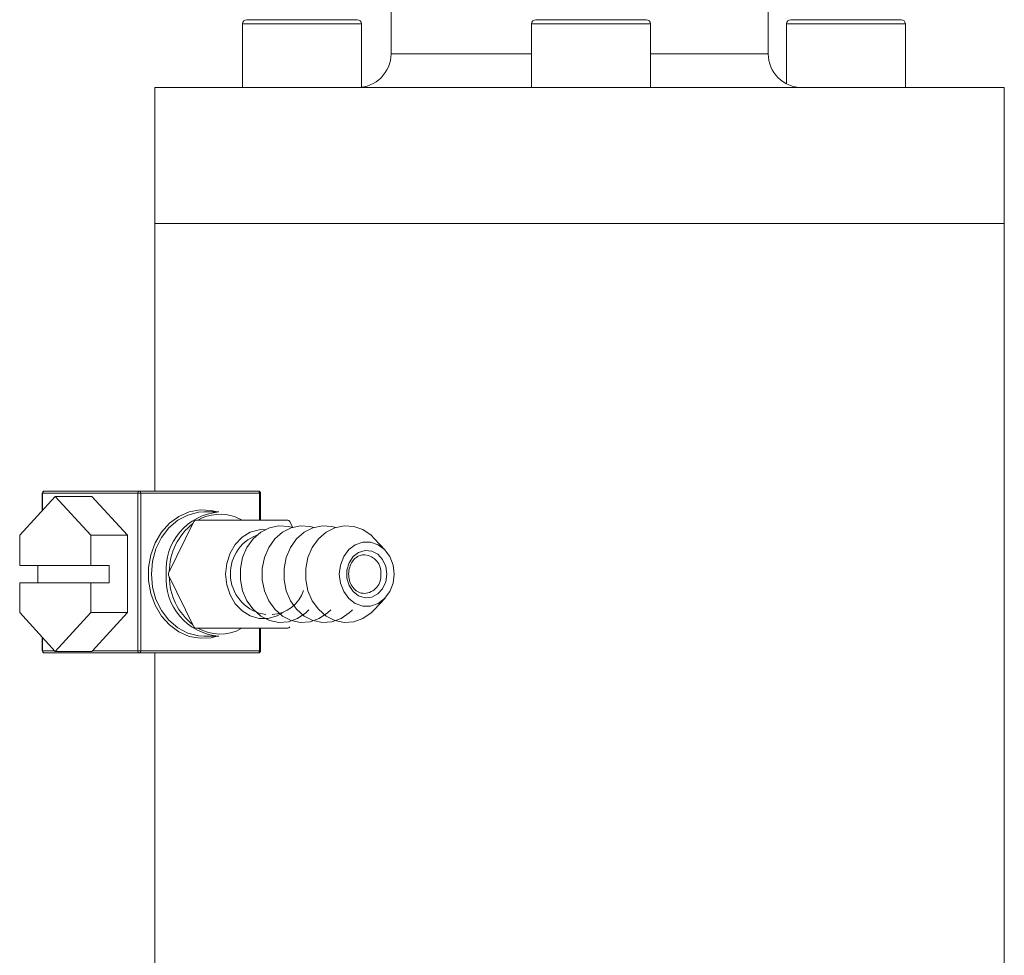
# Model space of a CAD drawing. Header units: inches. Extents: x 2.1 to 30.2, y 1.8 to 20.9.
# Tile 13 of 17: x 27.8 to 30, y 9.5 to 11.6. Entities that reach past the tile are written whole.
import ezdxf

# ---------------------------------------------------------------- set-up
doc = ezdxf.new("R2010")
doc.units = ezdxf.units.IN
doc.header["$MEASUREMENT"] = 0

msp = doc.modelspace()

# ---------------------------------------------------------------- linework, layer by layer
at = {"color": 7, "linetype": 'Continuous', "lineweight": 15}
for p, q in [((28.6115, 14.7481), (28.6115, 11.5424)), ((29.4855, 11.5424), (29.4855, 14.7481)), ((28.2769, 11.6211), (28.5328, 11.6211)), ((28.9471, 11.6211), (29.203, 11.6211)), ((29.5376, 11.6211), (29.7935, 11.6211)), ((28.2671, 11.6113), (28.2671, 11.4637)), ((28.2671, 11.6113), (28.5427, 11.6113)), ((28.5427, 11.4643), (28.5427, 11.6113)), ((28.9372, 11.6113), (28.9372, 11.4637)), ((28.9372, 11.6113), (29.2128, 11.6113)), ((29.2128, 11.4637), (29.2128, 11.6113)), ((29.5278, 11.6113), (29.5278, 11.4726)), ((29.5278, 11.6113), (29.8034, 11.6113)), ((29.8034, 11.4637), (29.8034, 11.6113)), ((28.9372, 11.5424), (28.6115, 11.5424)), ((29.4855, 11.5424), (29.2128, 11.5424)), ((28.0642, 11.4637), (28.0642, 11.1487)), ((30.0327, 11.4637), (28.0642, 11.4637)), ((30.0327, 11.1487), (30.0327, 11.4637)), ((28.0642, 11.1487), (28.0642, 10.5287)), ((30.0327, 11.1487), (28.0642, 11.1487)), ((30.0327, 9.1797), (30.0327, 11.1487)), ((27.8031, 10.5237), (27.8031, 10.4835)), ((27.8031, 10.5237), (27.8038, 10.5237)), ((28.0243, 10.5237), (27.8038, 10.5237)), ((27.8038, 10.5237), (27.8038, 10.4843)), ((27.8081, 10.5287), (28.0285, 10.5287)), ((28.0243, 10.1587), (28.0243, 10.5237)), ((28.0243, 10.5237), (28.0312, 10.5237)), ((28.0285, 10.5287), (28.3039, 10.5287)), ((28.0312, 10.5237), (28.0312, 10.1587)), ((28.3065, 10.5237), (28.0312, 10.5237)), ((28.3065, 10.4612), (28.3065, 10.5237)), ((28.3065, 10.5237), (28.3089, 10.5237)), ((28.3089, 10.4612), (28.3089, 10.5237)), ((27.8333, 10.5163), (27.7507, 10.4266)), ((27.9159, 10.4266), (27.8333, 10.5163)), ((27.8333, 10.5163), (27.9181, 10.5163)), ((28.0007, 10.4266), (27.9181, 10.5163)), ((28.2124, 10.4802), (28.1779, 10.4802)), ((28.1545, 10.4584), (28.0958, 10.3384)), ((28.159, 10.4612), (28.2546, 10.4612)), ((28.2546, 10.4612), (28.372, 10.4612)), ((28.3832, 10.4448), (28.3765, 10.4584)), ((27.7507, 10.4266), (27.7507, 10.3562)), ((27.9159, 10.3562), (27.9159, 10.4266)), ((27.9159, 10.4266), (28.0007, 10.4266)), ((28.0007, 10.247), (28.0007, 10.4266)), ((28.5979, 10.3916), (28.5724, 10.4191)), ((28.5508, 10.3812), (28.5497, 10.3812)), ((27.7507, 10.3562), (27.9159, 10.3562)), ((27.7931, 10.3162), (27.7931, 10.3562)), ((27.9159, 10.3562), (27.9583, 10.3562)), ((27.9583, 10.3562), (27.9583, 10.3162)), ((27.7507, 10.3162), (27.7507, 10.247)), ((27.9159, 10.3162), (27.7507, 10.3162)), ((27.9159, 10.247), (27.9159, 10.3162)), ((27.9583, 10.3162), (27.9159, 10.3162)), ((28.0958, 10.334), (28.1545, 10.214)), ((28.5724, 10.2533), (28.5979, 10.2808)), ((27.7507, 10.247), (27.8333, 10.1572)), ((27.8333, 10.1572), (27.9159, 10.247)), ((27.9159, 10.247), (28.0007, 10.247)), ((27.9194, 10.1587), (28.0007, 10.247)), ((28.2546, 10.2112), (28.159, 10.2112)), ((28.372, 10.2112), (28.2546, 10.2112)), ((28.2644, 10.21), (28.2666, 10.2112)), ((28.3065, 10.1587), (28.3065, 10.2112)), ((28.3089, 10.1587), (28.3089, 10.2112)), ((27.8031, 10.1901), (27.8031, 10.1587)), ((27.8038, 10.1893), (27.8038, 10.1587)), ((28.1779, 10.1922), (28.2124, 10.1922)), ((27.8031, 10.1587), (27.8038, 10.1587)), ((27.8038, 10.1587), (27.832, 10.1587)), ((27.8333, 10.1572), (27.9182, 10.1572)), ((27.9194, 10.1587), (28.0243, 10.1587)), ((28.0243, 10.1587), (28.0312, 10.1587)), ((28.0312, 10.1587), (28.3065, 10.1587)), ((28.3065, 10.1587), (28.3089, 10.1587)), ((28.0285, 10.1537), (27.8081, 10.1537)), ((28.3039, 10.1537), (28.0285, 10.1537)), ((28.0642, 10.1537), (28.0642, 9.1797))]:
    msp.add_line(p, q, dxfattribs=at)
at = {"color": 7, "linetype": 'Continuous', "lineweight": 15, "flags": 128}
for points in [[(28.0285, 10.5287), (28.029, 10.5286), (28.0295, 10.5283), (28.03, 10.5279), (28.0304, 10.5272), (28.0307, 10.5265), (28.031, 10.5256), (28.0311, 10.5247), (28.0312, 10.5237)], [(28.3065, 10.5237), (28.3065, 10.5247), (28.3063, 10.5256), (28.3061, 10.5265), (28.3058, 10.5272), (28.3054, 10.5279), (28.3049, 10.5283), (28.3044, 10.5286), (28.3039, 10.5287)], [(28.2076, 10.1922), (28.1943, 10.1889), (28.1688, 10.1874), (28.1436, 10.192), (28.1196, 10.2024), (28.0979, 10.2184), (28.0794, 10.2391), (28.0648, 10.2639), (28.0548, 10.2916), (28.0496, 10.3211), (28.0496, 10.3513), (28.0548, 10.3808), (28.0648, 10.4085), (28.0794, 10.4333), (28.0979, 10.454), (28.1196, 10.47), (28.1436, 10.4804), (28.1688, 10.485), (28.1943, 10.4835), (28.2076, 10.4802)], [(28.1779, 10.4802), (28.1651, 10.4794), (28.1402, 10.4732), (28.1169, 10.4609), (28.0962, 10.4432), (28.0792, 10.4208), (28.0664, 10.3948), (28.0585, 10.3661), (28.0559, 10.3362), (28.0585, 10.3063), (28.0664, 10.2776), (28.0792, 10.2516), (28.0962, 10.2292), (28.1169, 10.2115), (28.1402, 10.1992), (28.1651, 10.193), (28.1779, 10.1922)], [(28.2666, 10.4612), (28.2514, 10.4684), (28.2504, 10.4688)], [(28.3616, 10.2475), (28.3472, 10.2392), (28.3266, 10.2332), (28.3054, 10.2332), (28.2848, 10.2392), (28.2661, 10.2508), (28.2502, 10.2674), (28.2382, 10.288), (28.2306, 10.3114), (28.2281, 10.3362), (28.2306, 10.361), (28.2382, 10.3844), (28.2502, 10.405), (28.2661, 10.4216), (28.2848, 10.4332), (28.3054, 10.4392), (28.3203, 10.4398)], [(28.3836, 10.4439), (28.3734, 10.4467), (28.3513, 10.4483), (28.3296, 10.4437), (28.3093, 10.4334), (28.2916, 10.4178), (28.2774, 10.3979), (28.2675, 10.3746), (28.2624, 10.3492), (28.2624, 10.3232), (28.2675, 10.2978), (28.2774, 10.2745), (28.2916, 10.2546), (28.3093, 10.239), (28.3296, 10.2287), (28.3513, 10.2241), (28.3734, 10.2257), (28.3945, 10.2331), (28.4137, 10.2462), (28.421, 10.2533)], [(28.4326, 10.4444), (28.4238, 10.4467), (28.4018, 10.4483), (28.3801, 10.4437), (28.3598, 10.4334), (28.3421, 10.4178), (28.3279, 10.3979), (28.318, 10.3746), (28.3129, 10.3492), (28.3129, 10.3232), (28.318, 10.2978), (28.3279, 10.2745), (28.3421, 10.2546), (28.3598, 10.239), (28.3801, 10.2287), (28.4018, 10.2241), (28.4238, 10.2257), (28.445, 10.2331), (28.4641, 10.2462), (28.4715, 10.2533)], [(28.483, 10.4444), (28.4743, 10.4467), (28.4523, 10.4483), (28.4305, 10.4437), (28.4102, 10.4334), (28.3925, 10.4178), (28.3783, 10.3979), (28.3684, 10.3746), (28.3633, 10.3492), (28.3633, 10.3232), (28.3684, 10.2978), (28.3783, 10.2745), (28.3925, 10.2546), (28.4102, 10.239), (28.4305, 10.2287), (28.4523, 10.2241), (28.4743, 10.2257), (28.4955, 10.2331), (28.5146, 10.2462), (28.522, 10.2533)], [(28.5724, 10.4191), (28.5651, 10.4262), (28.5459, 10.4393), (28.5248, 10.4467), (28.5027, 10.4483), (28.481, 10.4437), (28.4607, 10.4334), (28.443, 10.4178), (28.4288, 10.3979), (28.4189, 10.3746), (28.4138, 10.3492), (28.4138, 10.3232), (28.4189, 10.2978), (28.4288, 10.2745), (28.443, 10.2546), (28.4607, 10.239), (28.481, 10.2287), (28.5027, 10.2241), (28.5248, 10.2257), (28.5459, 10.2331), (28.5651, 10.2462), (28.5724, 10.2533)], [(28.4915, 10.3362), (28.4941, 10.3573), (28.5016, 10.3767), (28.5134, 10.3929), (28.5286, 10.4044), (28.546, 10.4104), (28.5641, 10.4104), (28.5814, 10.4044), (28.5966, 10.3929), (28.6085, 10.3767), (28.616, 10.3573), (28.6186, 10.3362), (28.616, 10.3151), (28.6085, 10.2957), (28.5966, 10.2795), (28.5814, 10.268), (28.5641, 10.262), (28.546, 10.262), (28.5286, 10.268), (28.5134, 10.2795), (28.5016, 10.2957), (28.4941, 10.3151), (28.4915, 10.3362)], [(28.6016, 10.3362), (28.5991, 10.3183), (28.5918, 10.3024), (28.5805, 10.2902), (28.5665, 10.2829), (28.5512, 10.2814), (28.5363, 10.2858), (28.5235, 10.2957), (28.5141, 10.31), (28.5091, 10.3271), (28.5091, 10.3453), (28.5141, 10.3624), (28.5235, 10.3767), (28.5363, 10.3866), (28.5512, 10.391), (28.5665, 10.3895), (28.5805, 10.3822), (28.5918, 10.37), (28.5991, 10.3541), (28.6016, 10.3362)], [(28.0285, 10.1537), (28.029, 10.1538), (28.0295, 10.1541), (28.03, 10.1545), (28.0304, 10.1552), (28.0307, 10.1559), (28.031, 10.1568), (28.0311, 10.1577), (28.0312, 10.1587)], [(28.3065, 10.1587), (28.3065, 10.1577), (28.3063, 10.1568), (28.3061, 10.1559), (28.3058, 10.1552), (28.3054, 10.1545), (28.3049, 10.1541), (28.3044, 10.1538), (28.3039, 10.1537)]]:
    msp.add_lwpolyline(points, dxfattribs=at)
at = {"color": 7, "linetype": 'Continuous', "lineweight": 15}
for centre, radius, start, end in [((28.2769, 11.6113), 0.00984, 90, 180), ((28.5328, 11.6113), 0.00984, 0, 90), ((28.9471, 11.6113), 0.00984, 90, 180), ((29.203, 11.6113), 0.00984, 0, 90), ((29.5376, 11.6113), 0.00984, 90, 180), ((29.7935, 11.6113), 0.00984, 0, 90), ((28.5327, 11.5424), 0.0787, 270, 0), ((29.5642, 11.5424), 0.0787, 180, 270), ((27.8081, 10.5237), 0.005, 90, 180), ((27.8085, 10.5241), 0.00467, 95.1201, 184.3358), ((28.0289, 10.5241), 0.00467, 95.119, 184.3374), ((28.3039, 10.5237), 0.005, 0, 90), ((28.2236, 10.3471), 0.1336, 94.7892, 184.6658), ((28.215, 10.3733), 0.1018, 69.6311, 120.347), ((28.2431, 10.3398), 0.1457, 128.5484, 179.3202), ((28.159, 10.4562), 0.005, 90, 153.9343), ((28.372, 10.4562), 0.005, 26.0657, 90), ((28.3348, 10.3373), 0.0958, 110.9226, 261.8755), ((28.5468, 10.3401), 0.0412, 354.5257, 84.452), ((28.1003, 10.3362), 0.005, 153.9343, 206.0657), ((28.2236, 10.3253), 0.1336, 175.3342, 265.2107), ((28.2419, 10.332), 0.1445, 180.4508, 231.6805), ((28.5463, 10.3327), 0.0417, 274.6066, 4.7627), ((28.3317, 10.323), 0.0807, 272.9274, 342.3135), ((28.159, 10.2162), 0.005, 206.0657, 270), ((28.215, 10.2995), 0.1022, 239.7614, 298.8777), ((28.372, 10.2162), 0.005, 270, 333.9343), ((27.8081, 10.1587), 0.005, 180, 270), ((27.8085, 10.1583), 0.00467, 175.665, 264.8799), ((28.0289, 10.1583), 0.00467, 175.6634, 264.881), ((28.3039, 10.1587), 0.005, 270, 0)]:
    msp.add_arc(centre, radius, start, end, dxfattribs=at)
msp.add_ellipse((27.9236, 10.1587), major_axis=(0.00602, 0.00445), ratio=0.377457, start_param=2.042869, end_param=2.343075, dxfattribs=at)
msp.add_open_spline([(28.5497, 10.2916), (28.5463, 10.2918), (28.5387, 10.2922), (28.5278, 10.2991), (28.5187, 10.3106), (28.5135, 10.3252), (28.5126, 10.341), (28.5161, 10.356), (28.5235, 10.3687), (28.5336, 10.3773), (28.5431, 10.3814), (28.5489, 10.3808), (28.5506, 10.3806)], degree=3, knots=[0, 0, 0, 0, 0.090889, 0.203823, 0.313786, 0.421424, 0.527993, 0.633979, 0.739571, 0.845282, 0.952475, 1, 1, 1, 1], dxfattribs=at)

doc.saveas('drawing.dxf')
